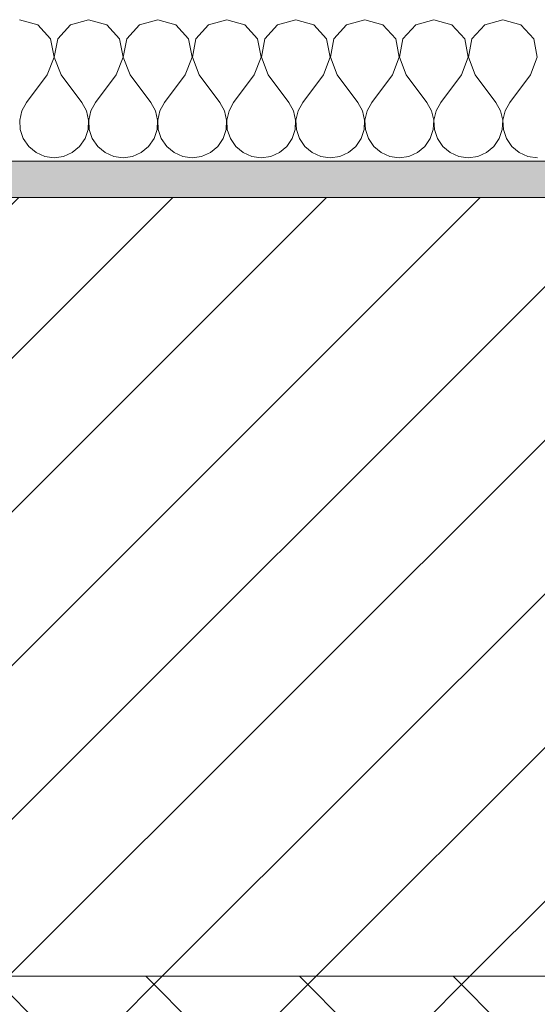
# Model space of a CAD drawing. Header units: millimetres. Extents: x -40968 to 11883, y -18816 to 4378.
# Tile 107 of 137: x -11895 to -11752, y -1427 to -1155. Entities that reach past the tile are written whole.
import ezdxf

# ---------------------------------------------------------------- set-up
doc = ezdxf.new("R2010")
doc.units = ezdxf.units.MM
doc.header["$MEASUREMENT"] = 0
doc.layers.add('12_FAÇ_Façana', color=7, linetype='Continuous')
doc.layers.add('Nuevo_08_E_Envans secs', color=7, linetype='Continuous')
for name, color, linetype, lineweight, true_color in [('12_FAÇ_Façana_Pluma_Nº__174', 7, 'Continuous', 13, 0xe4ad2c), ('12_FAÇ_Façana_Pluma_Nº__176', 7, 'Continuous', 15, 0x93a0c6), ('Nuevo_08_E_Envans secs_Pluma_Nº__102', 7, 'Continuous', 5, 0xcccccc)]:
    doc.layers.add(name, color=color, linetype=linetype, lineweight=lineweight, true_color=true_color)
for name, color, linetype, lineweight in [('12_FAÇ_Façana_Pluma_Nº__2', 8, 'Continuous', 5), ('12_FAÇ_Façana_Pluma_Nº__7', 7, 'Continuous', 5), ('Nuevo_08_E_Envans secs_Pluma_Nº__1', 7, 'Continuous', 5)]:
    doc.layers.add(name, color=color, linetype=linetype, lineweight=lineweight)

# ---------------------------------------------------------------- blocks, each defined once
blk = doc.blocks.new('Muro_10_4', base_point=(-12935.93, -1193.98))
at = {"layer": '12_FAÇ_Façana_Pluma_Nº__174', "linetype": 'Continuous', "lineweight": 13, "true_color": 0xe4ad2c}
h = blk.add_hatch(dxfattribs=at)
h.set_pattern_fill('SATE_Aislamiento_0004', color=42, style=0, pattern_type=2)
h.set_pattern_definition([(45, (0, 0), (-21.2132, 21.2132), []), (135, (0, 0), (21.2132, 21.2132), [])])
h.paths.add_polyline_path([(-12035.86, -1598.98), (-8781.93, -1598.98), (-8781.93, -1418.98), (-12035.86, -1418.98)])
at = {"layer": '12_FAÇ_Façana_Pluma_Nº__176', "linetype": 'Continuous', "lineweight": 0, "true_color": 0x495063}
blk.add_hatch(color=251, dxfattribs=at).paths.add_polyline_path([(-11995.86, -1203.98), (-8781.93, -1203.98), (-8781.93, -1193.98), (-11995.86, -1193.98)])
at = {"layer": '12_FAÇ_Façana_Pluma_Nº__2', "linetype": 'Continuous', "lineweight": 5}
h = blk.add_hatch(dxfattribs=at)
h.set_pattern_fill('Ceramic_0004', color=8, style=0, pattern_type=2)
h.set_pattern_definition([(45, (0, 0), (-21.2132, 21.2132), [])])
h.paths.add_polyline_path([(-11995.86, -1418.98), (-8781.93, -1418.98), (-8781.93, -1203.98), (-11995.86, -1203.98)])
at = {"layer": '12_FAÇ_Façana_Pluma_Nº__7', "color": 7, "linetype": 'Continuous', "lineweight": 5}
for p, q in [((-8781.93, -1203.98), (-11995.86, -1203.98)), ((-11995.86, -1418.98), (-8781.93, -1418.98))]:
    blk.add_line(p, q, dxfattribs=at)
at = {"layer": '12_FAÇ_Façana_Pluma_Nº__7', "color": 7, "linetype": 'Continuous', "lineweight": 5, "flags": 128}
blk.add_lwpolyline([(-8781.93, -1193.98), (-11995.86, -1193.98)], dxfattribs=at)
blk = doc.blocks.new('*X241')
at = {"layer": 'Nuevo_08_E_Envans secs_Pluma_Nº__102', "color": 254, "linetype": 'Continuous', "lineweight": 5, "true_color": 0xcccccc}
for p, q in [((-11890.23, -1156.35), (-11895.24, -1154.93)), ((-11876.19, -1154.93), (-11881.2, -1156.35)), ((-11871.18, -1156.35), (-11876.19, -1154.93)), ((-11857.14, -1154.93), (-11862.15, -1156.35)), ((-11852.14, -1156.35), (-11857.14, -1154.93)), ((-11838.1, -1154.93), (-11843.1, -1156.35)), ((-11833.09, -1156.35), (-11838.1, -1154.93)), ((-11819.05, -1154.93), (-11824.05, -1156.35)), ((-11814.04, -1156.35), (-11819.05, -1154.93)), ((-11800, -1154.93), (-11805.01, -1156.35)), ((-11794.99, -1156.35), (-11800, -1154.93)), ((-11780.95, -1154.93), (-11785.96, -1156.35)), ((-11775.95, -1156.35), (-11780.95, -1154.93)), ((-11761.9, -1154.93), (-11766.91, -1156.35)), ((-11756.9, -1156.35), (-11761.9, -1154.93)), ((-11886.72, -1160.19), (-11890.23, -1156.35)), ((-11881.2, -1156.35), (-11884.71, -1160.19)), ((-11867.67, -1160.19), (-11871.18, -1156.35)), ((-11862.15, -1156.35), (-11865.66, -1160.19)), ((-11848.62, -1160.19), (-11852.14, -1156.35)), ((-11843.1, -1156.35), (-11846.61, -1160.19)), ((-11829.58, -1160.19), (-11833.09, -1156.35)), ((-11824.05, -1156.35), (-11827.57, -1160.19)), ((-11810.53, -1160.19), (-11814.04, -1156.35)), ((-11805.01, -1156.35), (-11808.52, -1160.19)), ((-11791.48, -1160.19), (-11794.99, -1156.35)), ((-11785.96, -1156.35), (-11789.47, -1160.19)), ((-11772.43, -1160.19), (-11775.95, -1156.35)), ((-11766.91, -1156.35), (-11770.42, -1160.19)), ((-11753.39, -1160.19), (-11756.9, -1156.35)), ((-11885.75, -1165.31), (-11886.72, -1160.19)), ((-11884.71, -1160.19), (-11885.68, -1165.31)), ((-11866.71, -1165.31), (-11867.67, -1160.19)), ((-11865.66, -1160.19), (-11866.63, -1165.31)), ((-11847.66, -1165.31), (-11848.62, -1160.19)), ((-11846.61, -1160.19), (-11847.58, -1165.31)), ((-11828.61, -1165.31), (-11829.58, -1160.19)), ((-11827.57, -1160.19), (-11828.53, -1165.31)), ((-11809.56, -1165.31), (-11810.53, -1160.19)), ((-11808.52, -1160.19), (-11809.49, -1165.31)), ((-11790.51, -1165.31), (-11791.48, -1160.19)), ((-11789.47, -1160.19), (-11790.44, -1165.31)), ((-11771.47, -1165.31), (-11772.43, -1160.19)), ((-11770.42, -1160.19), (-11771.39, -1165.31)), ((-11752.42, -1165.31), (-11753.39, -1160.19)), ((-11887.62, -1170.17), (-11885.75, -1165.31)), ((-11885.68, -1165.31), (-11883.81, -1170.17)), ((-11868.57, -1170.17), (-11866.71, -1165.31)), ((-11866.63, -1165.31), (-11864.76, -1170.17)), ((-11849.52, -1170.17), (-11847.66, -1165.31)), ((-11847.58, -1165.31), (-11845.71, -1170.17)), ((-11830.48, -1170.17), (-11828.61, -1165.31)), ((-11828.53, -1165.31), (-11826.67, -1170.17)), ((-11811.43, -1170.17), (-11809.56, -1165.31)), ((-11809.49, -1165.31), (-11807.62, -1170.17)), ((-11792.38, -1170.17), (-11790.51, -1165.31)), ((-11790.44, -1165.31), (-11788.57, -1170.17)), ((-11773.33, -1170.17), (-11771.47, -1165.31)), ((-11771.39, -1165.31), (-11769.52, -1170.17)), ((-11754.29, -1170.17), (-11752.42, -1165.31)), ((-11887.62, -1170.17), (-11893.33, -1177.79)), ((-11883.81, -1170.17), (-11878.1, -1177.79)), ((-11868.57, -1170.17), (-11874.29, -1177.79)), ((-11864.76, -1170.17), (-11859.05, -1177.79)), ((-11849.52, -1170.17), (-11855.24, -1177.79)), ((-11845.71, -1170.17), (-11840, -1177.79)), ((-11830.48, -1170.17), (-11836.19, -1177.79)), ((-11826.67, -1170.17), (-11820.95, -1177.79)), ((-11811.43, -1170.17), (-11817.14, -1177.79)), ((-11807.62, -1170.17), (-11801.9, -1177.79)), ((-11792.38, -1170.17), (-11798.1, -1177.79)), ((-11788.57, -1170.17), (-11782.86, -1177.79)), ((-11773.33, -1170.17), (-11779.05, -1177.79)), ((-11769.52, -1170.17), (-11763.81, -1177.79)), ((-11754.29, -1170.17), (-11760, -1177.79)), ((-11893.33, -1177.79), (-11894.6, -1180.08)), ((-11876.82, -1180.08), (-11878.1, -1177.79)), ((-11874.29, -1177.79), (-11875.56, -1180.08)), ((-11857.78, -1180.08), (-11859.05, -1177.79)), ((-11855.24, -1177.79), (-11856.51, -1180.08)), ((-11838.73, -1180.08), (-11840, -1177.79)), ((-11836.19, -1177.79), (-11837.46, -1180.08)), ((-11819.68, -1180.08), (-11820.95, -1177.79)), ((-11817.14, -1177.79), (-11818.41, -1180.08)), ((-11800.63, -1180.08), (-11801.9, -1177.79)), ((-11798.1, -1177.79), (-11799.37, -1180.08)), ((-11781.59, -1180.08), (-11782.86, -1177.79)), ((-11779.05, -1177.79), (-11780.32, -1180.08)), ((-11762.54, -1180.08), (-11763.81, -1177.79)), ((-11760, -1177.79), (-11761.27, -1180.08)), ((-11894.6, -1180.08), (-11895.2, -1182.64)), ((-11876.23, -1182.64), (-11876.82, -1180.08)), ((-11875.56, -1180.08), (-11876.15, -1182.64)), ((-11857.18, -1182.64), (-11857.78, -1180.08)), ((-11856.51, -1180.08), (-11857.1, -1182.64)), ((-11838.13, -1182.64), (-11838.73, -1180.08)), ((-11837.46, -1180.08), (-11838.06, -1182.64)), ((-11819.09, -1182.64), (-11819.68, -1180.08)), ((-11818.41, -1180.08), (-11819.01, -1182.64)), ((-11800.04, -1182.64), (-11800.63, -1180.08)), ((-11799.37, -1180.08), (-11799.96, -1182.64)), ((-11780.99, -1182.64), (-11781.59, -1180.08)), ((-11780.32, -1180.08), (-11780.91, -1182.64)), ((-11761.94, -1182.64), (-11762.54, -1180.08)), ((-11761.27, -1180.08), (-11761.87, -1182.64)), ((-11895.2, -1182.64), (-11895.07, -1185.27)), ((-11876.36, -1185.27), (-11876.23, -1182.64)), ((-11876.15, -1182.64), (-11876.02, -1185.27)), ((-11857.31, -1185.27), (-11857.18, -1182.64)), ((-11857.1, -1182.64), (-11856.98, -1185.27)), ((-11838.26, -1185.27), (-11838.13, -1182.64)), ((-11838.06, -1182.64), (-11837.93, -1185.27)), ((-11819.21, -1185.27), (-11819.09, -1182.64)), ((-11819.01, -1182.64), (-11818.88, -1185.27)), ((-11800.17, -1185.27), (-11800.04, -1182.64)), ((-11799.96, -1182.64), (-11799.83, -1185.27)), ((-11781.12, -1185.27), (-11780.99, -1182.64)), ((-11780.91, -1182.64), (-11780.79, -1185.27)), ((-11762.07, -1185.27), (-11761.94, -1182.64)), ((-11761.87, -1182.64), (-11761.74, -1185.27)), ((-11895.07, -1185.27), (-11894.23, -1187.76)), ((-11877.2, -1187.76), (-11876.36, -1185.27)), ((-11876.02, -1185.27), (-11875.19, -1187.76)), ((-11858.15, -1187.76), (-11857.31, -1185.27)), ((-11856.98, -1185.27), (-11856.14, -1187.76)), ((-11839.1, -1187.76), (-11838.26, -1185.27)), ((-11837.93, -1185.27), (-11837.09, -1187.76)), ((-11820.05, -1187.76), (-11819.21, -1185.27)), ((-11818.88, -1185.27), (-11818.04, -1187.76)), ((-11801.01, -1187.76), (-11800.17, -1185.27)), ((-11799.83, -1185.27), (-11798.99, -1187.76)), ((-11781.96, -1187.76), (-11781.12, -1185.27)), ((-11780.79, -1185.27), (-11779.95, -1187.76)), ((-11762.91, -1187.76), (-11762.07, -1185.27)), ((-11761.74, -1185.27), (-11760.9, -1187.76)), ((-11894.23, -1187.76), (-11892.74, -1189.92)), ((-11892.74, -1189.92), (-11890.72, -1191.6)), ((-11880.71, -1191.6), (-11878.68, -1189.92)), ((-11878.68, -1189.92), (-11877.2, -1187.76)), ((-11875.19, -1187.76), (-11873.7, -1189.92)), ((-11873.7, -1189.92), (-11871.67, -1191.6)), ((-11861.66, -1191.6), (-11859.64, -1189.92)), ((-11859.64, -1189.92), (-11858.15, -1187.76)), ((-11856.14, -1187.76), (-11854.65, -1189.92)), ((-11854.65, -1189.92), (-11852.63, -1191.6)), ((-11842.61, -1191.6), (-11840.59, -1189.92)), ((-11840.59, -1189.92), (-11839.1, -1187.76)), ((-11837.09, -1187.76), (-11835.6, -1189.92)), ((-11835.6, -1189.92), (-11833.58, -1191.6)), ((-11823.56, -1191.6), (-11821.54, -1189.92)), ((-11821.54, -1189.92), (-11820.05, -1187.76)), ((-11818.04, -1187.76), (-11816.55, -1189.92)), ((-11816.55, -1189.92), (-11814.53, -1191.6)), ((-11804.52, -1191.6), (-11802.49, -1189.92)), ((-11802.49, -1189.92), (-11801.01, -1187.76)), ((-11798.99, -1187.76), (-11797.51, -1189.92)), ((-11797.51, -1189.92), (-11795.48, -1191.6)), ((-11785.47, -1191.6), (-11783.45, -1189.92)), ((-11783.45, -1189.92), (-11781.96, -1187.76)), ((-11779.95, -1187.76), (-11778.46, -1189.92)), ((-11778.46, -1189.92), (-11776.44, -1191.6)), ((-11766.42, -1191.6), (-11764.4, -1189.92)), ((-11764.4, -1189.92), (-11762.91, -1187.76)), ((-11760.9, -1187.76), (-11759.41, -1189.92)), ((-11759.41, -1189.92), (-11757.39, -1191.6)), ((-11890.72, -1191.6), (-11888.32, -1192.66)), ((-11888.32, -1192.66), (-11885.71, -1193.02)), ((-11885.71, -1193.02), (-11883.11, -1192.66)), ((-11883.11, -1192.66), (-11880.71, -1191.6)), ((-11871.67, -1191.6), (-11869.27, -1192.66)), ((-11869.27, -1192.66), (-11866.67, -1193.02)), ((-11866.67, -1193.02), (-11864.06, -1192.66)), ((-11864.06, -1192.66), (-11861.66, -1191.6)), ((-11852.63, -1191.6), (-11850.22, -1192.66)), ((-11850.22, -1192.66), (-11847.62, -1193.02)), ((-11847.62, -1193.02), (-11845.02, -1192.66)), ((-11845.02, -1192.66), (-11842.61, -1191.6)), ((-11833.58, -1191.6), (-11831.17, -1192.66)), ((-11831.17, -1192.66), (-11828.57, -1193.02)), ((-11828.57, -1193.02), (-11825.97, -1192.66)), ((-11825.97, -1192.66), (-11823.56, -1191.6)), ((-11814.53, -1191.6), (-11812.13, -1192.66)), ((-11812.13, -1192.66), (-11809.52, -1193.02)), ((-11809.52, -1193.02), (-11806.92, -1192.66)), ((-11806.92, -1192.66), (-11804.52, -1191.6)), ((-11795.48, -1191.6), (-11793.08, -1192.66)), ((-11793.08, -1192.66), (-11790.48, -1193.02)), ((-11790.48, -1193.02), (-11787.87, -1192.66)), ((-11787.87, -1192.66), (-11785.47, -1191.6)), ((-11776.44, -1191.6), (-11774.03, -1192.66)), ((-11774.03, -1192.66), (-11771.43, -1193.02)), ((-11771.43, -1193.02), (-11768.83, -1192.66)), ((-11768.83, -1192.66), (-11766.42, -1191.6)), ((-11757.39, -1191.6), (-11754.98, -1192.66)), ((-11754.98, -1192.66), (-11752.38, -1193.02))]:
    blk.add_line(p, q, dxfattribs=at)
blk = doc.blocks.new('Muro_94_4', base_point=(-8781.93, -1193.98))
at = {"layer": 'Nuevo_08_E_Envans secs_Pluma_Nº__1', "color": 7, "linetype": 'Continuous', "lineweight": 5, "flags": 128}
blk.add_lwpolyline([(-12035.86, -1193.98), (-8781.93, -1193.98)], dxfattribs=at)
at = {"layer": 'Nuevo_08_E_Envans secs', "color": 7, "lineweight": 20}
blk.add_blockref('*X241', (0, 0), dxfattribs=at)

msp = doc.modelspace()

# ---------------------------------------------------------------- block references
at = {"layer": '12_FAÇ_Façana', "color": 7, "lineweight": 20}
msp.add_blockref('Muro_10_4', (-12935.93, -1193.98), dxfattribs=at)

# ---------------------------------------------------------------- next in the draw order: block references
at = {"layer": 'Nuevo_08_E_Envans secs', "color": 7, "lineweight": 20}
msp.add_blockref('Muro_94_4', (-8781.93, -1193.98), dxfattribs=at)

doc.saveas('drawing.dxf')
